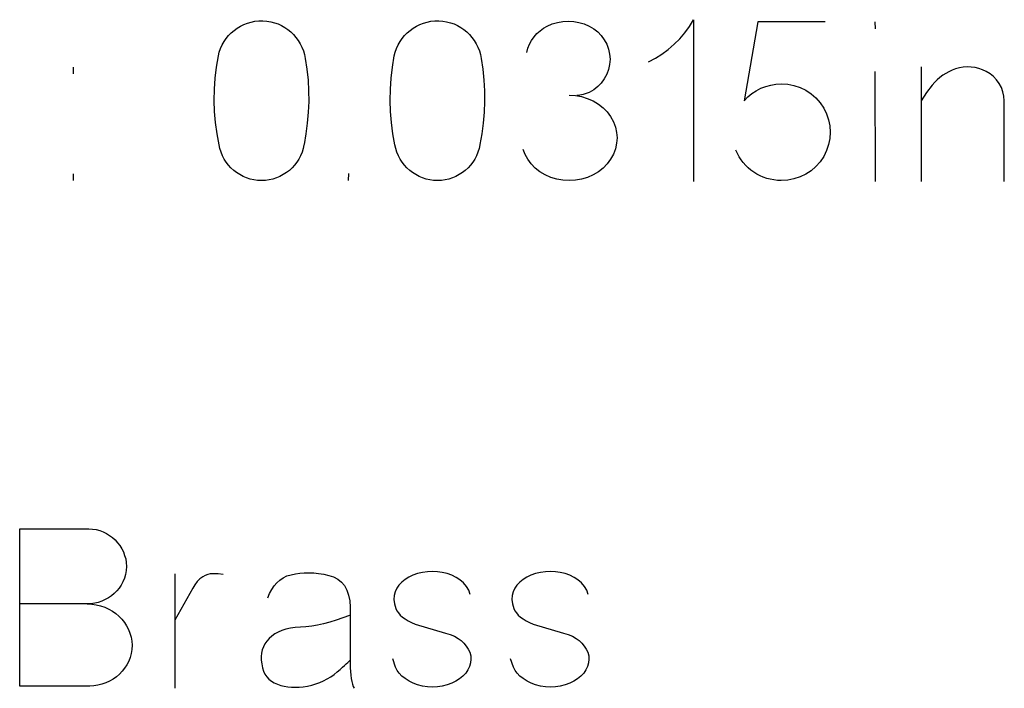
# Model space of a CAD drawing. Header units: inches. Extents: x -14.1 to 21.9, y -36.2 to -13.1.
# Tile 70 of 74: x 7.831 to 8.014, y -23.703 to -23.58. Entities that reach past the tile are written whole.
import ezdxf

# ---------------------------------------------------------------- set-up
doc = ezdxf.new("R2010")
doc.units = ezdxf.units.IN
doc.header["$LTSCALE"] = 0.5
doc.header["$MEASUREMENT"] = 0

msp = doc.modelspace()

# ---------------------------------------------------------------- linework, layer by layer
at = {"color": 7, "linetype": 'Continuous'}
for p, q in [((7.87165, -23.58115), (7.87225, -23.58079)), ((7.87225, -23.58079), (7.87288, -23.58048)), ((7.87288, -23.58048), (7.87355, -23.58021)), ((7.87355, -23.58021), (7.87424, -23.58)), ((7.87424, -23.58), (7.87495, -23.57986)), ((7.87495, -23.57986), (7.87567, -23.57979)), ((7.87567, -23.57979), (7.87641, -23.57977)), ((7.87641, -23.57977), (7.87641, -23.57977)), ((7.87641, -23.57977), (7.87715, -23.57983)), ((7.87715, -23.57983), (7.87786, -23.57994)), ((7.87786, -23.57994), (7.87856, -23.58012)), ((7.87856, -23.58012), (7.87923, -23.58036)), ((7.87923, -23.58036), (7.87988, -23.58065)), ((7.87988, -23.58065), (7.88048, -23.58099)), ((7.90426, -23.58115), (7.90486, -23.58079)), ((7.90486, -23.58079), (7.9055, -23.58048)), ((7.9055, -23.58048), (7.90616, -23.58021)), ((7.90616, -23.58021), (7.90685, -23.58)), ((7.90685, -23.58), (7.90756, -23.57986)), ((7.90756, -23.57986), (7.90829, -23.57979)), ((7.90829, -23.57979), (7.90902, -23.57977)), ((7.90902, -23.57977), (7.90902, -23.57977)), ((7.90902, -23.57977), (7.90976, -23.57983)), ((7.90976, -23.57983), (7.91047, -23.57994)), ((7.91047, -23.57994), (7.91117, -23.58012)), ((7.91117, -23.58012), (7.91184, -23.58036)), ((7.91184, -23.58036), (7.91249, -23.58065)), ((7.91249, -23.58065), (7.91309, -23.58099)), ((7.92842, -23.58116), (7.92911, -23.58077)), ((7.92911, -23.58077), (7.93006, -23.58035)), ((7.92911, -23.58077), (7.92911, -23.58077)), ((7.93006, -23.58035), (7.93102, -23.58006)), ((7.93102, -23.58006), (7.932, -23.57988)), ((7.932, -23.57988), (7.93301, -23.57982)), ((7.93301, -23.57982), (7.93402, -23.57988)), ((7.93402, -23.57988), (7.935, -23.58006)), ((7.935, -23.58006), (7.93597, -23.58035)), ((7.93597, -23.58035), (7.93691, -23.58077)), ((7.93691, -23.58077), (7.93691, -23.58077)), ((7.93691, -23.58077), (7.93773, -23.58125)), ((7.95461, -23.58199), (7.95546, -23.58082)), ((7.95546, -23.58082), (7.95623, -23.57957)), ((7.95623, -23.57957), (7.95623, -23.57957)), ((7.95623, -23.57957), (7.95623, -23.60957)), ((7.96814, -23.57998), (7.96561, -23.59457)), ((7.98065, -23.57998), (7.96814, -23.57998)), ((7.96814, -23.57998), (7.96814, -23.57998)), ((7.98987, -23.57998), (7.98988, -23.58127)), ((7.86962, -23.58305), (7.87007, -23.58251)), ((7.87007, -23.58251), (7.87056, -23.58202)), ((7.87056, -23.58202), (7.87109, -23.58156)), ((7.87109, -23.58156), (7.87165, -23.58115)), ((7.88048, -23.58099), (7.88106, -23.58139)), ((7.88106, -23.58139), (7.88159, -23.58183)), ((7.88159, -23.58183), (7.88209, -23.58232)), ((7.88209, -23.58232), (7.88254, -23.58284)), ((7.90224, -23.58305), (7.90269, -23.58251)), ((7.90269, -23.58251), (7.90317, -23.58202)), ((7.90317, -23.58202), (7.9037, -23.58156)), ((7.9037, -23.58156), (7.90426, -23.58115)), ((7.91309, -23.58099), (7.91367, -23.58139)), ((7.91367, -23.58139), (7.9142, -23.58183)), ((7.9142, -23.58183), (7.9147, -23.58232)), ((7.9147, -23.58232), (7.91516, -23.58284)), ((7.92621, -23.58342), (7.92667, -23.58276)), ((7.92667, -23.58276), (7.9272, -23.58215)), ((7.9272, -23.58215), (7.92778, -23.58162)), ((7.92778, -23.58162), (7.92842, -23.58116)), ((7.93773, -23.58125), (7.93847, -23.58183)), ((7.93847, -23.58183), (7.93912, -23.5825)), ((7.93912, -23.5825), (7.93968, -23.58328)), ((7.95367, -23.5831), (7.95461, -23.58199)), ((7.86857, -23.58489), (7.86887, -23.58425)), ((7.86887, -23.58425), (7.86922, -23.58363)), ((7.86922, -23.58363), (7.86962, -23.58305)), ((7.88254, -23.58284), (7.88296, -23.58341)), ((7.88296, -23.58341), (7.88333, -23.58402)), ((7.88333, -23.58402), (7.88365, -23.58467)), ((7.90119, -23.58489), (7.90148, -23.58425)), ((7.90148, -23.58425), (7.90184, -23.58363)), ((7.90184, -23.58363), (7.90224, -23.58305)), ((7.91516, -23.58284), (7.91557, -23.58341)), ((7.91557, -23.58341), (7.91594, -23.58402)), ((7.91594, -23.58402), (7.91627, -23.58467)), ((7.92555, -23.58485), (7.92584, -23.58411)), ((7.92584, -23.58411), (7.92621, -23.58342)), ((7.93968, -23.58328), (7.94014, -23.58411)), ((7.94014, -23.58411), (7.94047, -23.585)), ((7.95155, -23.58507), (7.95264, -23.58413)), ((7.95264, -23.58413), (7.95367, -23.5831)), ((7.86782, -23.58835), (7.86816, -23.58628)), ((7.86816, -23.58628), (7.86833, -23.58558)), ((7.86816, -23.58628), (7.86816, -23.58628)), ((7.86833, -23.58558), (7.86857, -23.58489)), ((7.88365, -23.58467), (7.88392, -23.58534)), ((7.88392, -23.58534), (7.88413, -23.58603)), ((7.88413, -23.58603), (7.88428, -23.58674)), ((7.90043, -23.58835), (7.90077, -23.58628)), ((7.90077, -23.58628), (7.90095, -23.58558)), ((7.90077, -23.58628), (7.90077, -23.58628)), ((7.90095, -23.58558), (7.90119, -23.58489)), ((7.91627, -23.58467), (7.91654, -23.58534)), ((7.91654, -23.58534), (7.91675, -23.58603)), ((7.91675, -23.58603), (7.9169, -23.58674)), ((7.92534, -23.58562), (7.92555, -23.58485)), ((7.94047, -23.585), (7.94068, -23.58593)), ((7.94068, -23.58593), (7.94076, -23.5869)), ((7.94916, -23.58669), (7.95038, -23.58593)), ((7.95038, -23.58593), (7.95155, -23.58507)), ((7.88428, -23.58674), (7.88428, -23.58674)), ((7.88428, -23.58674), (7.88458, -23.58874)), ((7.9169, -23.58674), (7.9169, -23.58674)), ((7.9169, -23.58674), (7.91719, -23.58874)), ((7.94068, -23.58787), (7.94047, -23.5888)), ((7.94076, -23.5869), (7.94068, -23.58787)), ((7.94076, -23.5869), (7.94076, -23.5869)), ((7.94786, -23.58736), (7.94916, -23.58669)), ((7.84128, -23.5896), (7.84128, -23.58835)), ((7.86758, -23.5904), (7.86782, -23.58835)), ((7.88458, -23.58874), (7.88478, -23.59074)), ((7.90019, -23.5904), (7.90043, -23.58835)), ((7.91719, -23.58874), (7.91739, -23.59074)), ((7.94014, -23.58969), (7.93968, -23.59053)), ((7.94047, -23.5888), (7.94014, -23.58969)), ((7.98987, -23.58914), (7.98988, -23.60957)), ((7.99842, -23.58831), (7.99842, -23.60957)), ((8.00242, -23.58986), (8.0019, -23.59026)), ((8.00297, -23.58951), (8.00242, -23.58986)), ((8.00356, -23.5892), (8.00297, -23.58951)), ((8.00417, -23.58892), (8.00356, -23.5892)), ((8.0048, -23.58868), (8.00417, -23.58892)), ((8.00551, -23.58849), (8.0048, -23.58868)), ((8.0048, -23.58868), (8.0048, -23.58868)), ((8.00623, -23.58837), (8.00551, -23.58849)), ((8.00695, -23.58832), (8.00623, -23.58837)), ((8.00768, -23.58834), (8.00695, -23.58832)), ((8.00841, -23.58843), (8.00768, -23.58834)), ((8.00912, -23.58859), (8.00841, -23.58843)), ((8.00981, -23.58883), (8.00912, -23.58859)), ((8.01048, -23.58914), (8.00981, -23.58883)), ((8.01121, -23.58959), (8.01048, -23.58914)), ((8.01048, -23.58914), (8.01048, -23.58914)), ((8.01185, -23.59012), (8.01121, -23.58959)), ((7.86744, -23.59246), (7.86758, -23.5904)), ((7.88478, -23.59074), (7.88489, -23.59274)), ((7.90006, -23.59246), (7.90019, -23.5904)), ((7.91739, -23.59074), (7.9175, -23.59274)), ((7.93912, -23.5913), (7.93847, -23.59197)), ((7.93968, -23.59053), (7.93912, -23.5913)), ((7.96872, -23.59227), (7.96962, -23.59192)), ((7.96962, -23.59192), (7.97055, -23.59167)), ((7.97055, -23.59167), (7.97151, -23.59151)), ((7.97151, -23.59151), (7.97249, -23.59146)), ((7.97249, -23.59146), (7.97249, -23.59146)), ((7.97249, -23.59146), (7.97369, -23.59152)), ((7.97369, -23.59152), (7.97485, -23.59173)), ((7.97485, -23.59173), (7.97597, -23.5921)), ((8.00049, -23.59167), (7.99944, -23.59305)), ((8.00093, -23.59116), (8.00049, -23.59167)), ((8.00049, -23.59167), (8.00049, -23.59167)), ((8.0014, -23.59069), (8.00093, -23.59116)), ((8.0019, -23.59026), (8.0014, -23.59069)), ((8.01242, -23.59073), (8.01185, -23.59012)), ((8.0129, -23.5914), (8.01242, -23.59073)), ((8.0133, -23.59214), (8.0129, -23.5914)), ((7.86741, -23.59452), (7.86744, -23.59246)), ((7.88489, -23.59274), (7.88491, -23.59473)), ((7.90002, -23.59452), (7.90006, -23.59246)), ((7.9175, -23.59274), (7.91752, -23.59473)), ((7.93318, -23.59353), (7.93434, -23.5936)), ((7.93434, -23.5936), (7.93547, -23.5938)), ((7.93519, -23.59352), (7.93459, -23.59362)), ((7.93576, -23.59341), (7.93519, -23.59352)), ((7.93633, -23.59326), (7.93576, -23.59341)), ((7.93691, -23.59304), (7.93633, -23.59326)), ((7.93773, -23.59255), (7.93691, -23.59304)), ((7.93691, -23.59304), (7.93691, -23.59304)), ((7.93847, -23.59197), (7.93773, -23.59255)), ((7.9663, -23.59387), (7.96705, -23.59325)), ((7.96705, -23.59325), (7.96785, -23.59272)), ((7.96785, -23.59272), (7.96872, -23.59227)), ((7.97597, -23.5921), (7.97705, -23.59263)), ((7.97705, -23.59263), (7.97805, -23.59328)), ((7.97805, -23.59328), (7.97893, -23.59405)), ((7.99944, -23.59305), (7.99842, -23.59457)), ((8.01359, -23.59291), (8.0133, -23.59214)), ((8.01377, -23.59372), (8.01359, -23.59291)), ((8.01384, -23.59457), (8.01377, -23.59372)), ((7.86747, -23.59657), (7.86741, -23.59452)), ((7.88491, -23.59473), (7.88483, -23.59672)), ((7.90008, -23.59657), (7.90002, -23.59452)), ((7.91752, -23.59473), (7.91744, -23.59672)), ((7.93547, -23.5938), (7.93655, -23.59414)), ((7.93655, -23.59414), (7.93761, -23.59461)), ((7.93761, -23.59461), (7.93761, -23.59461)), ((7.93761, -23.59461), (7.93859, -23.5952)), ((7.93859, -23.5952), (7.93946, -23.59588)), ((7.96561, -23.59457), (7.9663, -23.59387)), ((7.96561, -23.59457), (7.96561, -23.59457)), ((7.97893, -23.59405), (7.9797, -23.59494)), ((7.9797, -23.59494), (7.98036, -23.59594)), ((8.01383, -23.60957), (8.01384, -23.59457)), ((8.01384, -23.59457), (8.01384, -23.59457)), ((7.86764, -23.59863), (7.86747, -23.59657)), ((7.88483, -23.59672), (7.88465, -23.59871)), ((7.90026, -23.59863), (7.90008, -23.59657)), ((7.91744, -23.59672), (7.91727, -23.59871)), ((7.93946, -23.59588), (7.9402, -23.59665)), ((7.9402, -23.59665), (7.94084, -23.59751)), ((7.98036, -23.59594), (7.98036, -23.59594)), ((7.98036, -23.59594), (7.98089, -23.59699)), ((7.98089, -23.59699), (7.98127, -23.59809)), ((7.86791, -23.60069), (7.86764, -23.59863)), ((7.88465, -23.59871), (7.88439, -23.6007)), ((7.90053, -23.60069), (7.90026, -23.59863)), ((7.91727, -23.59871), (7.917, -23.6007)), ((7.94084, -23.59751), (7.94084, -23.59751)), ((7.94084, -23.59751), (7.94137, -23.59847)), ((7.94137, -23.59847), (7.94175, -23.59945)), ((7.98127, -23.59809), (7.98149, -23.59922)), ((7.98149, -23.59922), (7.98157, -23.6004)), ((7.86829, -23.60274), (7.86791, -23.60069)), ((7.88439, -23.6007), (7.88404, -23.60269)), ((7.9009, -23.60274), (7.90053, -23.60069)), ((7.917, -23.6007), (7.91665, -23.60269)), ((7.94175, -23.59945), (7.94197, -23.60044)), ((7.94197, -23.60044), (7.94205, -23.60145)), ((7.98157, -23.6004), (7.98149, -23.60157)), ((7.86844, -23.60344), (7.86829, -23.60274)), ((7.86829, -23.60274), (7.86829, -23.60274)), ((7.88403, -23.60274), (7.88388, -23.60344)), ((7.90106, -23.60344), (7.9009, -23.60274)), ((7.9009, -23.60274), (7.9009, -23.60274)), ((7.91665, -23.60274), (7.91649, -23.60344)), ((7.94197, -23.60247), (7.94175, -23.60348)), ((7.94205, -23.60145), (7.94197, -23.60247)), ((7.94205, -23.60145), (7.94205, -23.60145)), ((7.98127, -23.60271), (7.98089, -23.60381)), ((7.98149, -23.60157), (7.98127, -23.60271)), ((7.86865, -23.60412), (7.86844, -23.60344)), ((7.86892, -23.60477), (7.86865, -23.60412)), ((7.88367, -23.60412), (7.8834, -23.60477)), ((7.88388, -23.60344), (7.88367, -23.60412)), ((7.90127, -23.60412), (7.90106, -23.60344)), ((7.90153, -23.60477), (7.90127, -23.60412)), ((7.91628, -23.60412), (7.91601, -23.60477)), ((7.91649, -23.60344), (7.91628, -23.60412)), ((7.92503, -23.60456), (7.92464, -23.6036)), ((7.92551, -23.60543), (7.92503, -23.60456)), ((7.94137, -23.60446), (7.94084, -23.60543)), ((7.94175, -23.60348), (7.94137, -23.60446)), ((7.96437, -23.60435), (7.96408, -23.60373)), ((7.9647, -23.60495), (7.96437, -23.60435)), ((7.98089, -23.60381), (7.98036, -23.60489)), ((7.86924, -23.60539), (7.86892, -23.60477)), ((7.86962, -23.60597), (7.86924, -23.60539)), ((7.87004, -23.60651), (7.86962, -23.60597)), ((7.8705, -23.60701), (7.87004, -23.60651)), ((7.88229, -23.60651), (7.88182, -23.60701)), ((7.8827, -23.60597), (7.88229, -23.60651)), ((7.88308, -23.60539), (7.8827, -23.60597)), ((7.8834, -23.60477), (7.88308, -23.60539)), ((7.90185, -23.60539), (7.90153, -23.60477)), ((7.90223, -23.60597), (7.90185, -23.60539)), ((7.90265, -23.60651), (7.90223, -23.60597)), ((7.90311, -23.60701), (7.90265, -23.60651)), ((7.9149, -23.60651), (7.91444, -23.60701)), ((7.91532, -23.60597), (7.9149, -23.60651)), ((7.91569, -23.60539), (7.91532, -23.60597)), ((7.91601, -23.60477), (7.91569, -23.60539)), ((7.92615, -23.60629), (7.92551, -23.60543)), ((7.92551, -23.60543), (7.92551, -23.60543)), ((7.9269, -23.60706), (7.92615, -23.60629)), ((7.9402, -23.60629), (7.93946, -23.60706)), ((7.94084, -23.60543), (7.9402, -23.60629)), ((7.94084, -23.60543), (7.94084, -23.60543)), ((7.96506, -23.60552), (7.9647, -23.60495)), ((7.96546, -23.60605), (7.96506, -23.60552)), ((7.96591, -23.60655), (7.96546, -23.60605)), ((7.9797, -23.60589), (7.97893, -23.60677)), ((7.98036, -23.60489), (7.9797, -23.60589)), ((7.98036, -23.60489), (7.98036, -23.60489)), ((7.84128, -23.60937), (7.84128, -23.60812)), ((7.871, -23.60748), (7.8705, -23.60701)), ((7.87155, -23.6079), (7.871, -23.60748)), ((7.87212, -23.60827), (7.87155, -23.6079)), ((7.87273, -23.60859), (7.87212, -23.60827)), ((7.8802, -23.60827), (7.87958, -23.60859)), ((7.88077, -23.6079), (7.8802, -23.60827)), ((7.88132, -23.60748), (7.88077, -23.6079)), ((7.88182, -23.60701), (7.88132, -23.60748)), ((7.89231, -23.60937), (7.89232, -23.60808)), ((7.90362, -23.60748), (7.90311, -23.60701)), ((7.90416, -23.6079), (7.90362, -23.60748)), ((7.90474, -23.60827), (7.90416, -23.6079)), ((7.90535, -23.60859), (7.90474, -23.60827)), ((7.91281, -23.60827), (7.9122, -23.60859)), ((7.91339, -23.6079), (7.91281, -23.60827)), ((7.91393, -23.60748), (7.91339, -23.6079)), ((7.91444, -23.60701), (7.91393, -23.60748)), ((7.92776, -23.60774), (7.9269, -23.60706)), ((7.92874, -23.60833), (7.92776, -23.60774)), ((7.92978, -23.60878), (7.92874, -23.60833)), ((7.92874, -23.60833), (7.92874, -23.60833)), ((7.93761, -23.60833), (7.93657, -23.60878)), ((7.93859, -23.60774), (7.93761, -23.60833)), ((7.93761, -23.60833), (7.93761, -23.60833)), ((7.93946, -23.60706), (7.93859, -23.60774)), ((7.96637, -23.60701), (7.96591, -23.60655)), ((7.96688, -23.60744), (7.96637, -23.60701)), ((7.96741, -23.60783), (7.96688, -23.60744)), ((7.96797, -23.60818), (7.96741, -23.60783)), ((7.96856, -23.60849), (7.96797, -23.60818)), ((7.97705, -23.60819), (7.97597, -23.6087)), ((7.97805, -23.60754), (7.97705, -23.60819)), ((7.97893, -23.60677), (7.97805, -23.60754)), ((7.87338, -23.60887), (7.87273, -23.60859)), ((7.87405, -23.60908), (7.87338, -23.60887)), ((7.87474, -23.60924), (7.87405, -23.60908)), ((7.87544, -23.60934), (7.87474, -23.60924)), ((7.87616, -23.60937), (7.87544, -23.60934)), ((7.87688, -23.60934), (7.87616, -23.60937)), ((7.87616, -23.60937), (7.87616, -23.60937)), ((7.87758, -23.60924), (7.87688, -23.60934)), ((7.87826, -23.60908), (7.87758, -23.60924)), ((7.87893, -23.60887), (7.87826, -23.60908)), ((7.87958, -23.60859), (7.87893, -23.60887)), ((7.906, -23.60887), (7.90535, -23.60859)), ((7.90667, -23.60908), (7.906, -23.60887)), ((7.90736, -23.60924), (7.90667, -23.60908)), ((7.90806, -23.60934), (7.90736, -23.60924)), ((7.90877, -23.60937), (7.90806, -23.60934)), ((7.90949, -23.60934), (7.90877, -23.60937)), ((7.90877, -23.60937), (7.90877, -23.60937)), ((7.91019, -23.60924), (7.90949, -23.60934)), ((7.91088, -23.60908), (7.91019, -23.60924)), ((7.91155, -23.60887), (7.91088, -23.60908)), ((7.9122, -23.60859), (7.91155, -23.60887)), ((7.93087, -23.60911), (7.92978, -23.60878)), ((7.932, -23.6093), (7.93087, -23.60911)), ((7.93318, -23.60937), (7.932, -23.6093)), ((7.93435, -23.6093), (7.93318, -23.60937)), ((7.93318, -23.60937), (7.93318, -23.60937)), ((7.93549, -23.60911), (7.93435, -23.6093)), ((7.93657, -23.60878), (7.93549, -23.60911)), ((7.96917, -23.60875), (7.96856, -23.60849)), ((7.96982, -23.60897), (7.96917, -23.60875)), ((7.97047, -23.60914), (7.96982, -23.60897)), ((7.97114, -23.60926), (7.97047, -23.60914)), ((7.97181, -23.60934), (7.97114, -23.60926)), ((7.97249, -23.60937), (7.97181, -23.60934)), ((7.97369, -23.60929), (7.97249, -23.60937)), ((7.97249, -23.60937), (7.97249, -23.60937)), ((7.97485, -23.60907), (7.97369, -23.60929)), ((7.97597, -23.6087), (7.97485, -23.60907)), ((7.83134, -23.70301), (7.83134, -23.67388)), ((7.83134, -23.67388), (7.83134, -23.67388)), ((7.83134, -23.67388), (7.84414, -23.67388)), ((7.84414, -23.67388), (7.84414, -23.67388)), ((7.84414, -23.67388), (7.84484, -23.67392)), ((7.84484, -23.67392), (7.84552, -23.67402)), ((7.84552, -23.67402), (7.84618, -23.67419)), ((7.84618, -23.67419), (7.84682, -23.67444)), ((7.84682, -23.67444), (7.84743, -23.67474)), ((7.84743, -23.67474), (7.848, -23.67509)), ((7.848, -23.67509), (7.84854, -23.6755)), ((7.84854, -23.6755), (7.84904, -23.67595)), ((7.84904, -23.67595), (7.84949, -23.67645)), ((7.84949, -23.67645), (7.84989, -23.67698)), ((7.84989, -23.67698), (7.85024, -23.67756)), ((7.85024, -23.67756), (7.85055, -23.67817)), ((7.85055, -23.67817), (7.85079, -23.67881)), ((7.85079, -23.67881), (7.85098, -23.67947)), ((7.85098, -23.67947), (7.85109, -23.68015)), ((7.85109, -23.68015), (7.85115, -23.68084)), ((7.85115, -23.68084), (7.85109, -23.68161)), ((7.85115, -23.68084), (7.85115, -23.68084)), ((7.85076, -23.68303), (7.85048, -23.68368)), ((7.85096, -23.68234), (7.85076, -23.68303)), ((7.85109, -23.68161), (7.85096, -23.68234)), ((7.86008, -23.68221), (7.86008, -23.70342)), ((7.86475, -23.68314), (7.86423, -23.68366)), ((7.86531, -23.68275), (7.86475, -23.68314)), ((7.86573, -23.68253), (7.86531, -23.68275)), ((7.86531, -23.68275), (7.86531, -23.68275)), ((7.86618, -23.68236), (7.86573, -23.68253)), ((7.86664, -23.68225), (7.86618, -23.68236)), ((7.86713, -23.68219), (7.86664, -23.68225)), ((7.86811, -23.68219), (7.86713, -23.68219)), ((7.86908, -23.68233), (7.86811, -23.68219)), ((7.87955, -23.68337), (7.88018, -23.68296)), ((7.88018, -23.68296), (7.88088, -23.68262)), ((7.88088, -23.68262), (7.88163, -23.68238)), ((7.88163, -23.68238), (7.88243, -23.6822)), ((7.88163, -23.68238), (7.88163, -23.68238)), ((7.88243, -23.6822), (7.88325, -23.68209)), ((7.88325, -23.68209), (7.88409, -23.68202)), ((7.88409, -23.68202), (7.88496, -23.68201)), ((7.88496, -23.68201), (7.88584, -23.68205)), ((7.88584, -23.68205), (7.88675, -23.68215)), ((7.88675, -23.68215), (7.88768, -23.6823)), ((7.88768, -23.6823), (7.88863, -23.6825)), ((7.88863, -23.6825), (7.88863, -23.6825)), ((7.88863, -23.6825), (7.88952, -23.68278)), ((7.88952, -23.68278), (7.89029, -23.6832)), ((7.90347, -23.68285), (7.90279, -23.68329)), ((7.90423, -23.68248), (7.90347, -23.68285)), ((7.90507, -23.68218), (7.90423, -23.68248)), ((7.90598, -23.68196), (7.90507, -23.68218)), ((7.90691, -23.68184), (7.90598, -23.68196)), ((7.90598, -23.68196), (7.90598, -23.68196)), ((7.90783, -23.68179), (7.90691, -23.68184)), ((7.90875, -23.68184), (7.90783, -23.68179)), ((7.90967, -23.68196), (7.90875, -23.68184)), ((7.91057, -23.68218), (7.90967, -23.68196)), ((7.90967, -23.68196), (7.90967, -23.68196)), ((7.91142, -23.68249), (7.91057, -23.68218)), ((7.91221, -23.68287), (7.91142, -23.68249)), ((7.91294, -23.68333), (7.91221, -23.68287)), ((7.92534, -23.68285), (7.92466, -23.68329)), ((7.9261, -23.68248), (7.92534, -23.68285)), ((7.92694, -23.68218), (7.9261, -23.68248)), ((7.92785, -23.68196), (7.92694, -23.68218)), ((7.92878, -23.68184), (7.92785, -23.68196)), ((7.92785, -23.68196), (7.92785, -23.68196)), ((7.9297, -23.68179), (7.92878, -23.68184)), ((7.93062, -23.68184), (7.9297, -23.68179)), ((7.93154, -23.68196), (7.93062, -23.68184)), ((7.93244, -23.68218), (7.93154, -23.68196)), ((7.93154, -23.68196), (7.93154, -23.68196)), ((7.93329, -23.68249), (7.93244, -23.68218)), ((7.93408, -23.68287), (7.93329, -23.68249)), ((7.93481, -23.68333), (7.93408, -23.68287)), ((7.84977, -23.68485), (7.84934, -23.68537)), ((7.85015, -23.68429), (7.84977, -23.68485)), ((7.85048, -23.68368), (7.85015, -23.68429)), ((7.8634, -23.68486), (7.86008, -23.69079)), ((7.86377, -23.68425), (7.8634, -23.68486)), ((7.8634, -23.68486), (7.8634, -23.68486)), ((7.86423, -23.68366), (7.86377, -23.68425)), ((7.87805, -23.68511), (7.87848, -23.68445)), ((7.87848, -23.68445), (7.87899, -23.68387)), ((7.87899, -23.68387), (7.87955, -23.68337)), ((7.89029, -23.6832), (7.89096, -23.68374)), ((7.89096, -23.68374), (7.89151, -23.68441)), ((7.89151, -23.68441), (7.89196, -23.68522)), ((7.90123, -23.6849), (7.90092, -23.68557)), ((7.90164, -23.68431), (7.90123, -23.6849)), ((7.90217, -23.68377), (7.90164, -23.68431)), ((7.90279, -23.68329), (7.90217, -23.68377)), ((7.90279, -23.68329), (7.90279, -23.68329)), ((7.91362, -23.6839), (7.91294, -23.68333)), ((7.91294, -23.68333), (7.91294, -23.68333)), ((7.91416, -23.68455), (7.91362, -23.6839)), ((7.91457, -23.68527), (7.91416, -23.68455)), ((7.9231, -23.6849), (7.92279, -23.68557)), ((7.92351, -23.68431), (7.9231, -23.6849)), ((7.92404, -23.68377), (7.92351, -23.68431)), ((7.92466, -23.68329), (7.92404, -23.68377)), ((7.92466, -23.68329), (7.92466, -23.68329)), ((7.93549, -23.6839), (7.93481, -23.68333)), ((7.93481, -23.68333), (7.93481, -23.68333)), ((7.93603, -23.68455), (7.93549, -23.6839)), ((7.93644, -23.68527), (7.93603, -23.68455)), ((7.84779, -23.68667), (7.8472, -23.687)), ((7.84835, -23.68628), (7.84779, -23.68667)), ((7.84887, -23.68585), (7.84835, -23.68628)), ((7.84934, -23.68537), (7.84887, -23.68585)), ((7.87736, -23.68669), (7.87767, -23.68586)), ((7.87767, -23.68586), (7.87805, -23.68511)), ((7.89196, -23.68522), (7.89229, -23.68616)), ((7.89229, -23.68616), (7.8925, -23.68723)), ((7.90074, -23.68625), (7.90071, -23.68699)), ((7.90092, -23.68557), (7.90074, -23.68625)), ((7.90092, -23.68557), (7.90092, -23.68557)), ((7.91484, -23.68606), (7.91457, -23.68527)), ((7.92261, -23.68625), (7.92258, -23.68699)), ((7.92279, -23.68557), (7.92261, -23.68625)), ((7.92279, -23.68557), (7.92279, -23.68557)), ((7.93671, -23.68606), (7.93644, -23.68527)), ((7.84385, -23.6878), (7.83134, -23.6878)), ((7.84455, -23.68777), (7.84386, -23.6878)), ((7.84386, -23.6878), (7.84386, -23.6878)), ((7.84386, -23.6878), (7.84471, -23.68784)), ((7.84524, -23.68767), (7.84455, -23.68777)), ((7.84471, -23.68784), (7.84554, -23.68796)), ((7.84591, -23.68751), (7.84524, -23.68767)), ((7.84554, -23.68796), (7.84634, -23.68815)), ((7.84657, -23.68729), (7.84591, -23.68751)), ((7.84634, -23.68815), (7.84711, -23.68842)), ((7.8472, -23.687), (7.84657, -23.68729)), ((7.84711, -23.68842), (7.84784, -23.68876)), ((7.8925, -23.68723), (7.89261, -23.68842)), ((7.89261, -23.68842), (7.89261, -23.68842)), ((7.89261, -23.68842), (7.89261, -23.69883)), ((7.90071, -23.68699), (7.9008, -23.68779)), ((7.9008, -23.68779), (7.90104, -23.68863)), ((7.90104, -23.68863), (7.90104, -23.68863)), ((7.90104, -23.68863), (7.90125, -23.68905)), ((7.92258, -23.68699), (7.92267, -23.68779)), ((7.92267, -23.68779), (7.92291, -23.68863)), ((7.92291, -23.68863), (7.92291, -23.68863)), ((7.92291, -23.68863), (7.92312, -23.68905)), ((7.84784, -23.68876), (7.84852, -23.68915)), ((7.84852, -23.68915), (7.84916, -23.68959)), ((7.84916, -23.68959), (7.84974, -23.69009)), ((7.84974, -23.69009), (7.85027, -23.69062)), ((7.89122, -23.6904), (7.89, -23.69083)), ((7.89248, -23.68992), (7.89122, -23.6904)), ((7.90125, -23.68905), (7.90154, -23.68946)), ((7.90154, -23.68946), (7.90188, -23.68985)), ((7.90188, -23.68985), (7.9023, -23.69022)), ((7.9023, -23.69022), (7.90278, -23.69058)), ((7.92312, -23.68905), (7.92341, -23.68946)), ((7.92341, -23.68946), (7.92375, -23.68985)), ((7.92375, -23.68985), (7.92417, -23.69022)), ((7.92417, -23.69022), (7.92465, -23.69058)), ((7.85027, -23.69062), (7.85074, -23.69121)), ((7.85074, -23.69121), (7.85115, -23.69184)), ((7.85115, -23.69184), (7.8515, -23.69251)), ((7.88152, -23.6923), (7.88069, -23.69248)), ((7.88241, -23.69218), (7.88152, -23.6923)), ((7.88337, -23.69211), (7.88241, -23.69218)), ((7.8844, -23.69204), (7.88337, -23.69211)), ((7.88337, -23.69211), (7.88337, -23.69211)), ((7.88546, -23.69191), (7.8844, -23.69204)), ((7.88654, -23.69173), (7.88546, -23.69191)), ((7.88766, -23.69149), (7.88654, -23.69173)), ((7.88881, -23.69119), (7.88766, -23.69149)), ((7.89, -23.69083), (7.88881, -23.69119)), ((7.90278, -23.69058), (7.90334, -23.69092)), ((7.90334, -23.69092), (7.90396, -23.69125)), ((7.90396, -23.69125), (7.90465, -23.69157)), ((7.90465, -23.69157), (7.90465, -23.69157)), ((7.90465, -23.69157), (7.91029, -23.69319)), ((7.92465, -23.69058), (7.92521, -23.69092)), ((7.92521, -23.69092), (7.92583, -23.69125)), ((7.92583, -23.69125), (7.92652, -23.69157)), ((7.92652, -23.69157), (7.92652, -23.69157)), ((7.92652, -23.69157), (7.93216, -23.69319)), ((7.8515, -23.69251), (7.85178, -23.69321)), ((7.85178, -23.69321), (7.85199, -23.69393)), ((7.85199, -23.69393), (7.85212, -23.69467)), ((7.87806, -23.69374), (7.87757, -23.69419)), ((7.87862, -23.69334), (7.87806, -23.69374)), ((7.87924, -23.693), (7.87862, -23.69334)), ((7.87993, -23.69271), (7.87924, -23.693)), ((7.88069, -23.69248), (7.87993, -23.69271)), ((7.91029, -23.69319), (7.91029, -23.69319)), ((7.91029, -23.69319), (7.91115, -23.69347)), ((7.91115, -23.69347), (7.91193, -23.69379)), ((7.91193, -23.69379), (7.9126, -23.69417)), ((7.93216, -23.69319), (7.93216, -23.69319)), ((7.93216, -23.69319), (7.93302, -23.69347)), ((7.93302, -23.69347), (7.9338, -23.69379)), ((7.9338, -23.69379), (7.93447, -23.69417)), ((7.85212, -23.69467), (7.85218, -23.69543)), ((7.85218, -23.69543), (7.85214, -23.69621)), ((7.85218, -23.69543), (7.85218, -23.69543)), ((7.87652, -23.69573), (7.87631, -23.6963)), ((7.8768, -23.69518), (7.87652, -23.69573)), ((7.87715, -23.69467), (7.8768, -23.69518)), ((7.87757, -23.69419), (7.87715, -23.69467)), ((7.87757, -23.69419), (7.87757, -23.69419)), ((7.9126, -23.69417), (7.91319, -23.6946)), ((7.91319, -23.6946), (7.91319, -23.6946)), ((7.91319, -23.6946), (7.91369, -23.69507)), ((7.91369, -23.69507), (7.91412, -23.69559)), ((7.91412, -23.69559), (7.91448, -23.69615)), ((7.93447, -23.69417), (7.93506, -23.6946)), ((7.93506, -23.6946), (7.93506, -23.6946)), ((7.93506, -23.6946), (7.93556, -23.69507)), ((7.93556, -23.69507), (7.93599, -23.69559)), ((7.93599, -23.69559), (7.93635, -23.69615)), ((7.85182, -23.69769), (7.85154, -23.69839)), ((7.85202, -23.69696), (7.85182, -23.69769)), ((7.85214, -23.69621), (7.85202, -23.69696)), ((7.87618, -23.69691), (7.87612, -23.69754)), ((7.87612, -23.69754), (7.87612, -23.69821)), ((7.87631, -23.6963), (7.87618, -23.69691)), ((7.91448, -23.69615), (7.91476, -23.69675)), ((7.91476, -23.69675), (7.91476, -23.69675)), ((7.91476, -23.69675), (7.91493, -23.6974)), ((7.91493, -23.6974), (7.91498, -23.69805)), ((7.93635, -23.69615), (7.93663, -23.69675)), ((7.93663, -23.69675), (7.93663, -23.69675)), ((7.93663, -23.69675), (7.9368, -23.6974)), ((7.9368, -23.6974), (7.93685, -23.69805)), ((7.85119, -23.69907), (7.85079, -23.69969)), ((7.85154, -23.69839), (7.85119, -23.69907)), ((7.87612, -23.69821), (7.8762, -23.69891)), ((7.8762, -23.69891), (7.8762, -23.69891)), ((7.8762, -23.69891), (7.87634, -23.69961)), ((7.87634, -23.69961), (7.87654, -23.70024)), ((7.89071, -23.69992), (7.89116, -23.69953)), ((7.89116, -23.69953), (7.89155, -23.69919)), ((7.89155, -23.69919), (7.89188, -23.6989)), ((7.89188, -23.6989), (7.89214, -23.69866)), ((7.89214, -23.69866), (7.89235, -23.69847)), ((7.89235, -23.69847), (7.89248, -23.69833)), ((7.89248, -23.69833), (7.89257, -23.69824)), ((7.89261, -23.69883), (7.89261, -23.69883)), ((7.89261, -23.69883), (7.89262, -23.69961)), ((7.90101, -23.69953), (7.90047, -23.69796)), ((7.90129, -23.7001), (7.90101, -23.69953)), ((7.90101, -23.69953), (7.90101, -23.69953)), ((7.91472, -23.69937), (7.91441, -23.70001)), ((7.91491, -23.69871), (7.91472, -23.69937)), ((7.91472, -23.69937), (7.91472, -23.69937)), ((7.91498, -23.69805), (7.91491, -23.69871)), ((7.92288, -23.69953), (7.92234, -23.69796)), ((7.92316, -23.7001), (7.92288, -23.69953)), ((7.92288, -23.69953), (7.92288, -23.69953)), ((7.93659, -23.69937), (7.93628, -23.70001)), ((7.93678, -23.69871), (7.93659, -23.69937)), ((7.93659, -23.69937), (7.93659, -23.69937)), ((7.93685, -23.69805), (7.93678, -23.69871)), ((7.84926, -23.70128), (7.84865, -23.70171)), ((7.84982, -23.7008), (7.84926, -23.70128)), ((7.85033, -23.70027), (7.84982, -23.7008)), ((7.85079, -23.69969), (7.85033, -23.70027)), ((7.87654, -23.70024), (7.8768, -23.7008)), ((7.8768, -23.7008), (7.87714, -23.7013)), ((7.87714, -23.7013), (7.87753, -23.70175)), ((7.88834, -23.70169), (7.88899, -23.70128)), ((7.88899, -23.70128), (7.88961, -23.70085)), ((7.88961, -23.70085), (7.8902, -23.70036)), ((7.8902, -23.70036), (7.89071, -23.69992)), ((7.8902, -23.70036), (7.8902, -23.70036)), ((7.89262, -23.69961), (7.89265, -23.70034)), ((7.89265, -23.70034), (7.89271, -23.70101)), ((7.89271, -23.70101), (7.89279, -23.70161)), ((7.90168, -23.70064), (7.90129, -23.7001)), ((7.90218, -23.70115), (7.90168, -23.70064)), ((7.90279, -23.70164), (7.90218, -23.70115)), ((7.91348, -23.70117), (7.91285, -23.70169)), ((7.91401, -23.70061), (7.91348, -23.70117)), ((7.91441, -23.70001), (7.91401, -23.70061)), ((7.92355, -23.70064), (7.92316, -23.7001)), ((7.92405, -23.70115), (7.92355, -23.70064)), ((7.92466, -23.70164), (7.92405, -23.70115)), ((7.93535, -23.70117), (7.93473, -23.70169)), ((7.93588, -23.70061), (7.93535, -23.70117)), ((7.93628, -23.70001), (7.93588, -23.70061)), ((7.84431, -23.70301), (7.83134, -23.70301)), ((7.84509, -23.70298), (7.84431, -23.70301)), ((7.84431, -23.70301), (7.84431, -23.70301)), ((7.84585, -23.70286), (7.84509, -23.70298)), ((7.84659, -23.70268), (7.84585, -23.70286)), ((7.84731, -23.70241), (7.84659, -23.70268)), ((7.848, -23.70209), (7.84731, -23.70241)), ((7.84865, -23.70171), (7.848, -23.70209)), ((7.87753, -23.70175), (7.87799, -23.70212)), ((7.87799, -23.70212), (7.87851, -23.70243)), ((7.87851, -23.70243), (7.8791, -23.70268)), ((7.8791, -23.70268), (7.8791, -23.70268)), ((7.8791, -23.70268), (7.87971, -23.70289)), ((7.87971, -23.70289), (7.88035, -23.70304)), ((7.88035, -23.70304), (7.88101, -23.70315)), ((7.88101, -23.70315), (7.8817, -23.70322)), ((7.8817, -23.70322), (7.88241, -23.70324)), ((7.88241, -23.70324), (7.88315, -23.70321)), ((7.88315, -23.70321), (7.88391, -23.70313)), ((7.88391, -23.70313), (7.8847, -23.70301)), ((7.8847, -23.70301), (7.88548, -23.70283)), ((7.8847, -23.70301), (7.8847, -23.70301)), ((7.88548, -23.70283), (7.88624, -23.70261)), ((7.88624, -23.70261), (7.88697, -23.70235)), ((7.88697, -23.70235), (7.88767, -23.70203)), ((7.88767, -23.70203), (7.88834, -23.70169)), ((7.89279, -23.70161), (7.89288, -23.70216)), ((7.89288, -23.70216), (7.893, -23.70264)), ((7.893, -23.70264), (7.89315, -23.70307)), ((7.89315, -23.70307), (7.89332, -23.70342)), ((7.9035, -23.70212), (7.90279, -23.70164)), ((7.90279, -23.70164), (7.90279, -23.70164)), ((7.90427, -23.7025), (7.9035, -23.70212)), ((7.9051, -23.7028), (7.90427, -23.7025)), ((7.90598, -23.70301), (7.9051, -23.7028)), ((7.90691, -23.70315), (7.90598, -23.70301)), ((7.90598, -23.70301), (7.90598, -23.70301)), ((7.90783, -23.7032), (7.90691, -23.70315)), ((7.90875, -23.70315), (7.90783, -23.7032)), ((7.90967, -23.70301), (7.90875, -23.70315)), ((7.91059, -23.70279), (7.90967, -23.70301)), ((7.90967, -23.70301), (7.90967, -23.70301)), ((7.91144, -23.7025), (7.91059, -23.70279)), ((7.91219, -23.70212), (7.91144, -23.7025)), ((7.91285, -23.70169), (7.91219, -23.70212)), ((7.91285, -23.70169), (7.91285, -23.70169)), ((7.92537, -23.70212), (7.92466, -23.70164)), ((7.92466, -23.70164), (7.92466, -23.70164)), ((7.92614, -23.7025), (7.92537, -23.70212)), ((7.92697, -23.7028), (7.92614, -23.7025)), ((7.92785, -23.70301), (7.92697, -23.7028)), ((7.92878, -23.70315), (7.92785, -23.70301)), ((7.92785, -23.70301), (7.92785, -23.70301)), ((7.9297, -23.7032), (7.92878, -23.70315)), ((7.93062, -23.70315), (7.9297, -23.7032)), ((7.93154, -23.70301), (7.93062, -23.70315)), ((7.93247, -23.70279), (7.93154, -23.70301)), ((7.93154, -23.70301), (7.93154, -23.70301)), ((7.93331, -23.7025), (7.93247, -23.70279)), ((7.93406, -23.70212), (7.93331, -23.7025)), ((7.93473, -23.70169), (7.93406, -23.70212)), ((7.93473, -23.70169), (7.93473, -23.70169))]:
    msp.add_line(p, q, dxfattribs=at)

doc.saveas('drawing.dxf')
